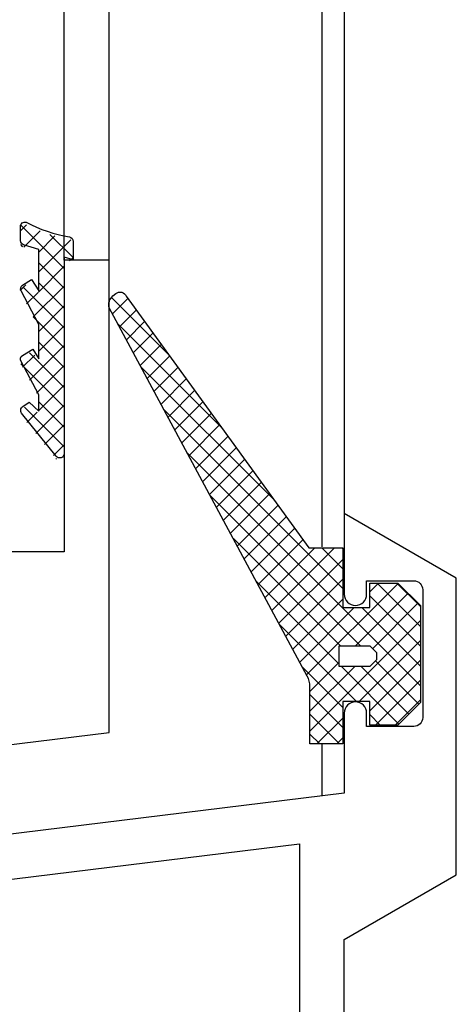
# Model space of a CAD drawing. Extents: x 0 to 532, y -51 to 380.
# Tile 13 of 52: x 173 to 192, y 44 to 88. Entities that reach past the tile are written whole.
import ezdxf

# ---------------------------------------------------------------- set-up
doc = ezdxf.new("R2010")
doc.units = 0
doc.header["$MEASUREMENT"] = 0
doc.layers.get('0').update_dxf_attribs({"linetype": 'CONTINUOUS'})
for name, color, linetype in [('SCHRAFFUR', 8, 'CONTINUOUS'), ('U013', 6, 'CONTINUOUS'), ('U018', 1, 'CONTINUOUS'), ('U035', 3, 'CONTINUOUS')]:
    doc.layers.add(name, color=color, linetype=linetype)

# ---------------------------------------------------------------- blocks, each defined once
blk = doc.blocks.new('*X')
at = {"color": 0}
for p, q in [((172.964, 78.665), (172.679, 78.379)), ((172.733, 78.625), (174.629, 76.729)), ((173.572, 78.389), (172.846, 77.663)), ((174.234, 78.167), (173.498, 77.43)), ((174.006, 78.235), (175.029, 77.212)), ((172.698, 77.776), (172.793, 77.681)), ((174.943, 77.992), (173.498, 76.546)), ((173.498, 76.976), (174.629, 75.845)), ((175.029, 77.194), (174.884, 77.049)), ((174.629, 76.794), (173.498, 75.663)), ((172.932, 75.981), (172.686, 75.735)), ((173.498, 76.092), (174.629, 74.961)), ((172.807, 75.899), (174.629, 74.077)), ((173.484, 75.649), (172.965, 75.13)), ((174.629, 75.91), (173.27, 74.551)), ((176.752, 75.415), (179.341, 72.826)), ((177.494, 75.372), (176.809, 74.687)), ((174.629, 75.026), (173.498, 73.895)), ((177.866, 74.86), (177.118, 74.112)), ((173.269, 74.553), (174.629, 73.193)), ((177.057, 74.227), (181.675, 69.609)), ((178.237, 74.347), (177.427, 73.537)), ((174.629, 74.142), (173.498, 73.011)), ((178.609, 73.835), (177.736, 72.962)), ((173.498, 73.441), (174.629, 72.309)), ((178.981, 73.323), (178.045, 72.388)), ((174.629, 73.258), (173.101, 71.731)), ((173.103, 72.951), (174.629, 71.426)), ((172.715, 72.455), (174.629, 70.542)), ((173.337, 72.851), (172.794, 72.307)), ((179.352, 72.81), (178.354, 71.813)), ((174.629, 72.374), (173.409, 71.154)), ((178.084, 72.315), (184.009, 66.391)), ((179.724, 72.298), (178.663, 71.238)), ((180.095, 71.786), (178.973, 70.663)), ((174.629, 71.49), (173.498, 70.359)), ((180.467, 71.274), (179.282, 70.088)), ((173.498, 70.789), (174.629, 69.658)), ((180.839, 70.761), (179.591, 69.513)), ((172.875, 70.527), (174.629, 68.774)), ((173.448, 70.31), (172.989, 69.85)), ((174.629, 70.606), (173.382, 69.359)), ((179.112, 70.403), (187.076, 62.44)), ((181.21, 70.249), (179.9, 68.939)), ((174.629, 69.722), (173.775, 68.869)), ((181.582, 69.737), (180.209, 68.364)), ((181.953, 69.224), (180.518, 67.789)), ((174.629, 68.839), (174.168, 68.378)), ((180.14, 68.491), (190.533, 58.099)), ((182.325, 68.712), (180.827, 67.214)), ((174.274, 68.245), (174.302, 68.217)), ((182.696, 68.2), (181.136, 66.639)), ((183.068, 67.687), (181.445, 66.064)), ((183.44, 67.175), (181.754, 65.49)), ((181.168, 66.58), (187.862, 59.886)), ((183.811, 66.663), (182.063, 64.915)), ((184.183, 66.151), (182.372, 64.34)), ((184.554, 65.638), (182.681, 63.765)), ((184.926, 65.126), (182.99, 63.19)), ((182.196, 64.668), (186.978, 59.886)), ((185.298, 64.614), (183.299, 62.615)), ((185.827, 64.259), (183.608, 62.041)), ((186.711, 64.259), (183.917, 61.466)), ((186.14, 64.259), (187.076, 63.324)), ((187.024, 64.259), (187.076, 64.208)), ((187.076, 63.74), (184.227, 60.891)), ((187.076, 62.856), (184.536, 60.316)), ((183.224, 62.756), (186.913, 59.067)), ((189.543, 62.672), (185.463, 58.592)), ((188.669, 62.682), (188.277, 62.289)), ((188.601, 62.682), (190.533, 60.751)), ((189.485, 62.682), (190.533, 61.634)), ((187.076, 61.972), (184.845, 59.741)), ((189.985, 62.23), (187.641, 59.886)), ((188.277, 62.123), (190.533, 59.867)), ((187.577, 61.59), (185.154, 59.166)), ((187.926, 61.59), (190.533, 58.983)), ((190.427, 61.788), (188.399, 59.76)), ((184.251, 60.845), (187.692, 57.404)), ((190.533, 61.01), (185.61, 56.087)), ((190.533, 60.126), (187.81, 57.404)), ((185.279, 58.933), (187.076, 57.136)), ((186.913, 59.158), (185.61, 57.855)), ((187.606, 58.967), (185.61, 56.971)), ((187.012, 58.967), (189.579, 56.401)), ((187.896, 58.967), (190.021, 56.843)), ((190.533, 59.242), (188.277, 56.986)), ((188.527, 59.221), (190.463, 57.285)), ((190.533, 58.358), (188.53, 56.355)), ((185.61, 57.719), (187.076, 56.253)), ((190.533, 57.474), (189.413, 56.355)), ((185.61, 56.835), (186.933, 55.512)), ((187.076, 56.669), (185.918, 55.512)), ((188.277, 56.82), (188.741, 56.355)), ((185.61, 55.951), (186.049, 55.512)), ((187.076, 55.785), (186.802, 55.512))]:
    blk.add_line(p, q, dxfattribs=at)

msp = doc.modelspace()

# ---------------------------------------------------------------- linework, layer by layer
at = {"layer": 'U013'}
for points in [[(174.28655, 68.34777), (172.75283, 70.26324, -0.44076), (172.79845, 70.55495), (173.08853, 70.74724), (173.51836, 70.35688), (173.51836, 71.07942), (172.72377, 72.57026, -0.391914), (172.79294, 72.83309), (173.24503, 73.12059), (173.51836, 72.69078), (173.51836, 74.21227), (172.72869, 75.70972, -0.386382), (172.79579, 75.97017), (173.18626, 76.22668), (173.51836, 75.72115), (173.51836, 77.55887), (172.84175, 77.76244, -0.330984), (172.69937, 77.95396), (172.69937, 78.58053, -0.502648), (172.95699, 78.77205, 0.076883), (174.88431, 78.1173, -0.364114), (175.04968, 77.92032), (175.04968, 77.09814), (174.64937, 77.21858), (174.64937, 68.46391, -0.729874)], [(185.55485, 64.25889), (187.07569, 64.25889), (187.07569, 61.5899), (188.27651, 61.5899), (188.27651, 62.68199), (189.53259, 62.68199), (190.53259, 61.68199), (190.53259, 57.35521), (189.53259, 56.35521), (188.27651, 56.35521), (188.27651, 57.40357), (187.07569, 57.40357), (187.07569, 55.51162), (185.60963, 55.51162), (185.60963, 58.06665, 0.123957), (185.4904, 58.5402), (176.66085, 74.96268, -0.298257), (176.82237, 75.48611), (176.95013, 75.59194, -0.503302), (177.41812, 75.47702)]]:
    msp.add_lwpolyline(points, format="xyb", close=True, dxfattribs=at)
msp.add_lwpolyline([(186.91306, 59.88566), (188.27398, 59.88566), (188.57398, 59.58566), (188.57398, 59.26741), (188.27398, 58.96741), (186.91306, 58.96741)], close=True, dxfattribs=at)
at = {"layer": 'U018'}
for p, q in [((186.1367, 325.85361), (186.1367, 64.29453)), ((187.1367, 170.92867), (187.1367, 65.79004)), ((174.65092, 77.07928), (174.65092, 162.30152)), ((176.65092, 77.07928), (176.65092, 162.30152)), ((186.1367, 55.54726), (186.1367, 53.19257))]:
    msp.add_line(p, q, dxfattribs=at)
at = {"layer": 'U035'}
for points in [[(152.65092, 53.07928), (176.65092, 56.02611), (176.65092, 77.07928), (174.65092, 77.07928), (174.65092, 64.07928), (168.65092, 64.07928, 0.41421356)], [(187.1367, 28.79004), (187.1367, 46.79004), (192.1367, 49.6768), (192.1367, 62.90329), (187.1367, 65.79004), (187.1367, 62.19004, 1), (188.1367, 62.19004), (188.1367, 62.79004), (190.2367, 62.79004, -0.41421356), (190.6367, 62.39005), (190.6367, 59.54004), (190.6367, 56.69004, -0.41421356), (190.2367, 56.29004), (188.1367, 56.29004), (188.1367, 56.89004, 1), (187.1367, 56.89004), (187.1367, 53.31535), (142.1367, 47.79004), (142.1367, 28.79004)]]:
    msp.add_lwpolyline(points, format="xyb", dxfattribs=at)
msp.add_lwpolyline([(165.63678, 39.4813), (165.63678, 48.66047), (185.1367, 51.05476), (185.1367, 30.79004)], dxfattribs=at)

# ---------------------------------------------------------------- block references
at = {"layer": 'SCHRAFFUR', "linetype": 'CONTINUOUS'}
msp.add_blockref('*X', (0, 0), dxfattribs=at)
msp.add_blockref('*X', (0, 0), dxfattribs=at)
msp.add_blockref('*X', (0, 0), dxfattribs=at)
msp.add_blockref('*X', (0, 0), dxfattribs=at)
msp.add_blockref('*X', (0, 0), dxfattribs=at)
msp.add_blockref('*X', (0, 0), dxfattribs=at)
msp.add_blockref('*X', (0, 0), dxfattribs=at)
msp.add_blockref('*X', (0, 0), dxfattribs=at)
msp.add_blockref('*X', (0, 0), dxfattribs=at)
msp.add_blockref('*X', (0, 0), dxfattribs=at)
msp.add_blockref('*X', (0, 0), dxfattribs=at)
msp.add_blockref('*X', (0, 0), dxfattribs=at)
msp.add_blockref('*X', (0, 0), dxfattribs=at)
msp.add_blockref('*X', (0, 0), dxfattribs=at)
msp.add_blockref('*X', (0, 0), dxfattribs=at)
msp.add_blockref('*X', (0, 0), dxfattribs=at)
msp.add_blockref('*X', (0, 0), dxfattribs=at)
msp.add_blockref('*X', (0, 0), dxfattribs=at)
msp.add_blockref('*X', (0, 0), dxfattribs=at)
msp.add_blockref('*X', (0, 0), dxfattribs=at)
msp.add_blockref('*X', (0, 0), dxfattribs=at)
msp.add_blockref('*X', (0, 0), dxfattribs=at)
msp.add_blockref('*X', (0, 0), dxfattribs=at)
msp.add_blockref('*X', (0, 0), dxfattribs=at)
msp.add_blockref('*X', (0, 0), dxfattribs=at)
msp.add_blockref('*X', (0, 0), dxfattribs=at)

doc.saveas('drawing.dxf')
